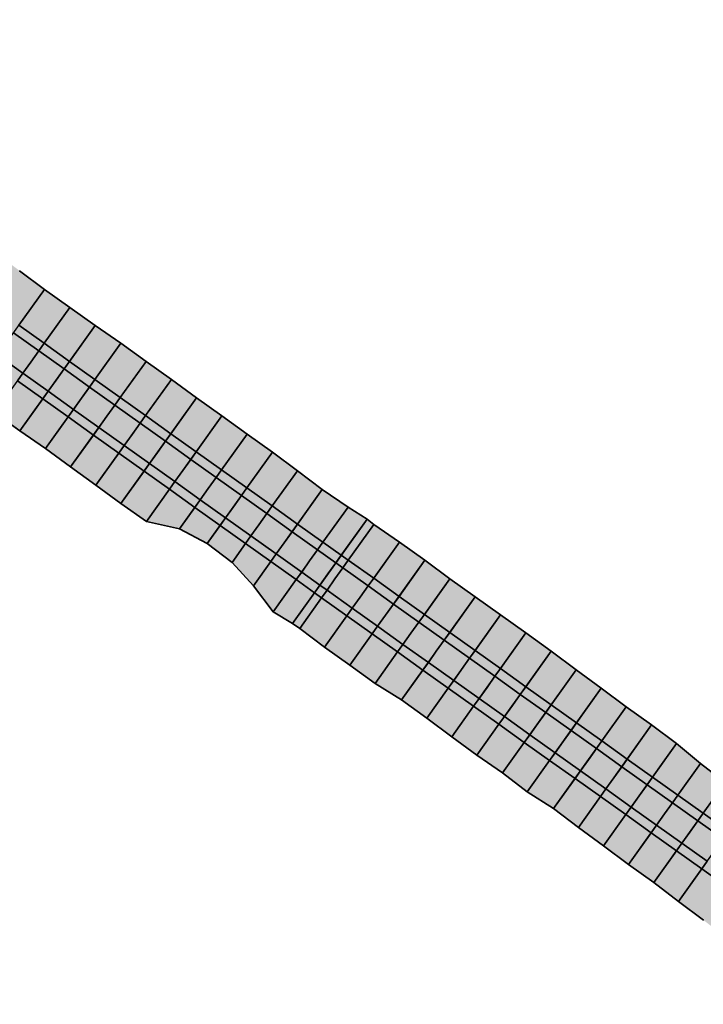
# Model space of a CAD drawing. Header units: metres. Extents: x 203098 to 221755, y 395694 to 403071.
# Tile 6 of 72: x 203224 to 203333, y 395935 to 396093. Entities that reach past the tile are written whole.
import ezdxf

# ---------------------------------------------------------------- set-up
doc = ezdxf.new("R2010")
doc.units = ezdxf.units.M
for name, color, linetype in [('C3D-CORRIDOR', 7, 'Continuous'), ('C3D-CORRIDOR_INSERTIONS', 253, 'Continuous'), ('C3D-CORRIDOR_REGIONS', 140, 'Continuous')]:
    doc.layers.add(name, color=color, linetype=linetype)
for name, color, linetype, lineweight in [('N-WA-GR-GRAS-V', 61, 'Continuous', 18), ('N-WA-GW-AFWERKEN_INZAAIEN-G', 60, 'Continuous', 35), ('N-WA-GW-DIJK_KRUIN_BINNEN-G', 90, 'Continuous', 35), ('N-WA-GW-DIJK_KRUIN_BUITEN-G', 90, 'Continuous', 35), ('N-WA-GW-DIJK_TEEN_BINNEN-G', 90, 'Continuous', 35), ('N-WA-GW-DIJK_TEEN_BUITEN-G', 90, 'Continuous', 35), ('N-WA-VH-VERHARDING_ASFALT-G', 252, 'Continuous', 35), ('N-WA-VH-VERHARDING_ASFALT-V', 252, 'Continuous', 18), ('N-WA-VH-VERHARDING_GRASBETONSTEEN-G', 102, 'Continuous', 35), ('N-WA-VH-VERHARDING_GRASBETONSTEEN-V', 75, 'Continuous', 18)]:
    doc.layers.add(name, color=color, linetype=linetype, lineweight=lineweight)

# ---------------------------------------------------------------- blocks, each defined once
blk = doc.blocks.new('*U380')
at = {"layer": 'N-WA-GR-GRAS-V'}
for points in [[(203275.22, 396007.21), (203272.28, 396009.31), (203268.21, 396012.21), (203264.14, 396015.12), (203260.07, 396018.02), (203256, 396020.93), (203251.93, 396023.83), (203247.86, 396026.74), (203243.8, 396029.64), (203239.73, 396032.55), (203235.66, 396035.45), (203231.59, 396038.36), (203227.52, 396041.26), (203223.45, 396044.17), (203219.38, 396047.07), (203215.31, 396049.98), (203211.24, 396052.88), (203207.17, 396055.78), (203203.09, 396058.69), (203199.02, 396061.59), (203194.95, 396064.49), (203190.88, 396067.39), (203186.8, 396070.29), (203182.73, 396073.19), (203178.65, 396076.09), (203174.58, 396078.99), (203170.5, 396081.88), (203166.42, 396084.78), (203162.35, 396087.68), (203161.76, 396088.09), (203165.43, 396093.27), (203166, 396092.82), (203169.89, 396089.66), (203174.56, 396087.59), (203178.01, 396083.81), (203181.9, 396080.66), (203186.29, 396078.2), (203190.61, 396075.65), (203194.78, 396072.87), (203198.9, 396070.03), (203203.15, 396067.39), (203207.31, 396064.6), (203211.46, 396061.81), (203215.51, 396058.87), (203219.55, 396055.92), (203223.56, 396052.93), (203227.56, 396049.92), (203231.63, 396047.03), (203235.69, 396044.11), (203239.81, 396041.27), (203243.87, 396038.35), (203247.96, 396035.47), (203251.98, 396032.5), (203256.05, 396029.59), (203260.11, 396026.68), (203264.17, 396023.76), (203268.19, 396020.79), (203272.17, 396017.76), (203276.3, 396014.93), (203279.35, 396012.99), (203275.22, 396007.21)], [(203267.4, 395996.25), (203264.28, 395998.1), (203261.11, 396002.27), (203257.68, 396006.06), (203253.69, 396009.08), (203249.23, 396011.43), (203243.92, 396012.61), (203239.84, 396015.5), (203235.8, 396018.45), (203231.76, 396021.39), (203227.74, 396024.36), (203223.61, 396027.18), (203219.54, 396030.08), (203215.49, 396033.02), (203211.37, 396035.85), (203207.21, 396038.63), (203203.25, 396041.69), (203199.07, 396044.43), (203194.97, 396047.28), (203191.04, 396050.38), (203187.03, 396053.37), (203183.32, 396056.78), (203179.39, 396059.88), (203175.44, 396062.95), (203171.46, 396065.98), (203167.21, 396068.62), (203163.12, 396071.5), (203158.79, 396074.04), (203154.41, 396076.49), (203153.7, 396076.74), (203157.47, 396082.06), (203158.06, 396081.64), (203162.14, 396078.75), (203166.21, 396075.85), (203170.29, 396072.96), (203174.36, 396070.06), (203178.44, 396067.16), (203182.51, 396064.26), (203186.58, 396061.36), (203190.66, 396058.46), (203194.73, 396055.56), (203198.8, 396052.66), (203202.87, 396049.76), (203206.94, 396046.86), (203211.01, 396043.95), (203215.08, 396041.05), (203219.15, 396038.14), (203223.22, 396035.24), (203227.29, 396032.33), (203231.36, 396029.43), (203235.43, 396026.52), (203239.5, 396023.62), (203243.57, 396020.71), (203247.64, 396017.81), (203251.71, 396014.9), (203255.77, 396012), (203259.84, 396009.1), (203263.91, 396006.19), (203267.98, 396003.29), (203270.92, 396001.19), (203267.4, 395996.25)], [(203360, 395946.7), (203357.75, 395948.31), (203353.68, 395951.21), (203349.61, 395954.12), (203345.54, 395957.02), (203341.47, 395959.93), (203337.4, 395962.83), (203333.33, 395965.74), (203329.26, 395968.64), (203325.19, 395971.55), (203321.12, 395974.45), (203317.05, 395977.36), (203312.98, 395980.26), (203308.91, 395983.17), (203304.84, 395986.07), (203300.77, 395988.98), (203296.7, 395991.88), (203292.63, 395994.79), (203288.56, 395997.69), (203284.49, 396000.59), (203280.42, 396003.5), (203276.35, 396006.4), (203275.22, 396007.21), (203279.35, 396012.99), (203280.47, 396012.17), (203284.57, 396009.31), (203288.65, 396006.42), (203292.63, 396003.39), (203296.72, 396000.51), (203300.79, 395997.61), (203304.87, 395994.72), (203308.93, 395991.8), (203312.94, 395988.81), (203316.97, 395985.86), (203320.97, 395982.85), (203325.03, 395979.93), (203329.07, 395976.98), (203332.9, 395973.75), (203336.85, 395970.67), (203340.94, 395967.8), (203345.03, 395964.92), (203349.09, 395962), (203353.16, 395959.1), (203357.26, 395956.23), (203361.31, 395953.29), (203363.63, 395951.79), (203360, 395946.7)], [(203351.68, 395935.04), (203349.58, 395936.87), (203345.43, 395939.66), (203341.45, 395942.69), (203337.32, 395945.51), (203333.37, 395948.58), (203329.37, 395951.58), (203325.41, 395954.64), (203321.32, 395957.52), (203317.31, 395960.51), (203313.29, 395963.48), (203309.29, 395966.49), (203305.07, 395969.17), (203301.09, 395972.22), (203296.98, 395975.06), (203292.97, 395978.05), (203288.97, 395981.05), (203284.9, 395983.96), (203280.66, 395986.62), (203276.6, 395989.54), (203272.52, 395992.42), (203268.54, 395995.45), (203267.4, 395996.25), (203270.92, 396001.19), (203272.05, 396000.38), (203276.12, 395997.48), (203280.19, 395994.57), (203284.26, 395991.67), (203288.33, 395988.76), (203292.4, 395985.86), (203296.47, 395982.95), (203300.54, 395980.05), (203304.61, 395977.14), (203308.68, 395974.24), (203312.75, 395971.33), (203316.82, 395968.43), (203320.89, 395965.52), (203324.96, 395962.62), (203329.03, 395959.71), (203333.1, 395956.81), (203337.17, 395953.9), (203341.24, 395951), (203345.31, 395948.1), (203349.38, 395945.19), (203353.45, 395942.29), (203355.7, 395940.68), (203351.68, 395935.04)]]:
    blk.add_hatch(color=256, dxfattribs=at).paths.add_polyline_path(points, flags=0)
at = {"layer": 'N-WA-VH-VERHARDING_ASFALT-V'}
for points in [[(203273.07, 396004.2), (203270.13, 396006.3), (203266.06, 396009.2), (203261.99, 396012.11), (203257.92, 396015.01), (203253.85, 396017.92), (203249.79, 396020.82), (203245.72, 396023.73), (203241.65, 396026.63), (203237.58, 396029.54), (203233.51, 396032.44), (203229.44, 396035.34), (203225.37, 396038.25), (203221.3, 396041.15), (203217.23, 396044.06), (203213.16, 396046.96), (203209.09, 396049.87), (203205.02, 396052.77), (203200.95, 396055.67), (203196.87, 396058.58), (203192.8, 396061.48), (203188.73, 396064.38), (203184.66, 396067.28), (203180.58, 396070.18), (203176.51, 396073.07), (203172.43, 396075.97), (203168.36, 396078.87), (203164.28, 396081.76), (203160.2, 396084.66), (203159.62, 396085.08), (203160.89, 396086.87), (203161.48, 396086.45), (203165.55, 396083.56), (203169.63, 396080.66), (203173.71, 396077.76), (203177.78, 396074.87), (203181.86, 396071.97), (203185.93, 396069.07), (203190.01, 396066.17), (203194.08, 396063.27), (203198.15, 396060.37), (203202.22, 396057.47), (203206.29, 396054.56), (203210.37, 396051.66), (203214.44, 396048.75), (203218.51, 396045.85), (203222.58, 396042.95), (203226.65, 396040.04), (203230.71, 396037.14), (203234.78, 396034.23), (203238.85, 396031.33), (203242.92, 396028.42), (203246.99, 396025.52), (203251.06, 396022.61), (203255.13, 396019.71), (203259.2, 396016.8), (203263.27, 396013.9), (203267.34, 396010.99), (203271.41, 396008.09), (203274.35, 396005.99), (203273.07, 396004.2)], [(203271.79, 396002.41), (203268.86, 396004.51), (203264.79, 396007.41), (203260.72, 396010.32), (203256.65, 396013.22), (203252.58, 396016.13), (203248.51, 396019.03), (203244.44, 396021.94), (203240.37, 396024.84), (203236.3, 396027.74), (203232.23, 396030.65), (203228.16, 396033.55), (203224.09, 396036.46), (203220.02, 396039.36), (203215.95, 396042.27), (203211.88, 396045.17), (203207.81, 396048.08), (203203.74, 396050.98), (203199.67, 396053.88), (203195.6, 396056.78), (203191.53, 396059.69), (203187.45, 396062.59), (203183.38, 396065.49), (203179.31, 396068.38), (203175.23, 396071.28), (203171.16, 396074.18), (203167.08, 396077.07), (203163.01, 396079.97), (203158.93, 396082.86), (203158.34, 396083.28), (203159.62, 396085.08), (203160.2, 396084.66), (203164.28, 396081.76), (203168.36, 396078.87), (203172.43, 396075.97), (203176.51, 396073.07), (203180.58, 396070.18), (203184.66, 396067.28), (203188.73, 396064.38), (203192.8, 396061.48), (203196.87, 396058.58), (203200.95, 396055.67), (203205.02, 396052.77), (203209.09, 396049.87), (203213.16, 396046.96), (203217.23, 396044.06), (203221.3, 396041.15), (203225.37, 396038.25), (203229.44, 396035.34), (203233.51, 396032.44), (203237.58, 396029.54), (203241.65, 396026.63), (203245.72, 396023.73), (203249.79, 396020.82), (203253.85, 396017.92), (203257.92, 396015.01), (203261.99, 396012.11), (203266.06, 396009.2), (203270.13, 396006.3), (203273.07, 396004.2), (203271.79, 396002.41)], [(203357.85, 395943.69), (203355.6, 395945.3), (203351.53, 395948.2), (203347.46, 395951.11), (203343.39, 395954.01), (203339.32, 395956.92), (203335.25, 395959.82), (203331.18, 395962.73), (203327.11, 395965.63), (203323.04, 395968.54), (203318.97, 395971.44), (203314.9, 395974.34), (203310.83, 395977.25), (203306.76, 395980.15), (203302.69, 395983.06), (203298.62, 395985.96), (203294.55, 395988.87), (203290.48, 395991.77), (203286.41, 395994.68), (203282.34, 395997.58), (203278.27, 396000.49), (203274.2, 396003.39), (203273.07, 396004.2), (203274.35, 396005.99), (203275.48, 396005.18), (203279.55, 396002.28), (203283.62, 395999.37), (203287.69, 395996.47), (203291.76, 395993.56), (203295.83, 395990.66), (203299.9, 395987.75), (203303.97, 395984.85), (203308.04, 395981.95), (203312.11, 395979.04), (203316.18, 395976.14), (203320.25, 395973.23), (203324.32, 395970.33), (203328.39, 395967.42), (203332.46, 395964.52), (203336.53, 395961.61), (203340.6, 395958.71), (203344.67, 395955.8), (203348.74, 395952.9), (203352.81, 395949.99), (203356.88, 395947.09), (203359.13, 395945.48), (203357.85, 395943.69)], [(203356.57, 395941.9), (203354.32, 395943.51), (203350.25, 395946.41), (203346.18, 395949.32), (203342.11, 395952.22), (203338.04, 395955.13), (203333.97, 395958.03), (203329.9, 395960.94), (203325.83, 395963.84), (203321.76, 395966.74), (203317.69, 395969.65), (203313.62, 395972.55), (203309.55, 395975.46), (203305.48, 395978.36), (203301.41, 395981.27), (203297.34, 395984.17), (203293.27, 395987.08), (203289.2, 395989.98), (203285.13, 395992.89), (203281.06, 395995.79), (203276.99, 395998.7), (203272.93, 396001.6), (203271.79, 396002.41), (203273.07, 396004.2), (203274.2, 396003.39), (203278.27, 396000.49), (203282.34, 395997.58), (203286.41, 395994.68), (203290.48, 395991.77), (203294.55, 395988.87), (203298.62, 395985.96), (203302.69, 395983.06), (203306.76, 395980.15), (203310.83, 395977.25), (203314.9, 395974.34), (203318.97, 395971.44), (203323.04, 395968.54), (203327.11, 395965.63), (203331.18, 395962.73), (203335.25, 395959.82), (203339.32, 395956.92), (203343.39, 395954.01), (203347.46, 395951.11), (203351.53, 395948.2), (203355.6, 395945.3), (203357.85, 395943.69), (203356.57, 395941.9)]]:
    blk.add_hatch(color=256, dxfattribs=at).paths.add_polyline_path(points, flags=0)
at = {"layer": 'N-WA-VH-VERHARDING_GRASBETONSTEEN-V'}
for points in [[(203274.35, 396005.99), (203271.41, 396008.09), (203267.34, 396010.99), (203263.27, 396013.9), (203259.2, 396016.8), (203255.13, 396019.71), (203251.06, 396022.61), (203246.99, 396025.52), (203242.92, 396028.42), (203238.85, 396031.33), (203234.78, 396034.23), (203230.71, 396037.14), (203226.65, 396040.04), (203222.58, 396042.95), (203218.51, 396045.85), (203214.44, 396048.75), (203210.37, 396051.66), (203206.29, 396054.56), (203202.22, 396057.47), (203198.15, 396060.37), (203194.08, 396063.27), (203190.01, 396066.17), (203185.93, 396069.07), (203181.86, 396071.97), (203177.78, 396074.87), (203173.71, 396077.76), (203169.63, 396080.66), (203165.55, 396083.56), (203161.48, 396086.45), (203160.89, 396086.87), (203161.76, 396088.09), (203162.35, 396087.68), (203166.42, 396084.78), (203170.5, 396081.88), (203174.58, 396078.99), (203178.65, 396076.09), (203182.73, 396073.19), (203186.8, 396070.29), (203190.88, 396067.39), (203194.95, 396064.49), (203199.02, 396061.59), (203203.09, 396058.69), (203207.17, 396055.78), (203211.24, 396052.88), (203215.31, 396049.98), (203219.38, 396047.07), (203223.45, 396044.17), (203227.52, 396041.26), (203231.59, 396038.36), (203235.66, 396035.45), (203239.73, 396032.55), (203243.8, 396029.64), (203247.86, 396026.74), (203251.93, 396023.83), (203256, 396020.93), (203260.07, 396018.02), (203264.14, 396015.12), (203268.21, 396012.21), (203272.28, 396009.31), (203275.22, 396007.21), (203274.35, 396005.99)], [(203270.92, 396001.19), (203267.98, 396003.29), (203263.91, 396006.19), (203259.84, 396009.1), (203255.77, 396012), (203251.71, 396014.9), (203247.64, 396017.81), (203243.57, 396020.71), (203239.5, 396023.62), (203235.43, 396026.52), (203231.36, 396029.43), (203227.29, 396032.33), (203223.22, 396035.24), (203219.15, 396038.14), (203215.08, 396041.05), (203211.01, 396043.95), (203206.94, 396046.86), (203202.87, 396049.76), (203198.8, 396052.66), (203194.73, 396055.56), (203190.66, 396058.46), (203186.58, 396061.36), (203182.51, 396064.26), (203178.44, 396067.16), (203174.36, 396070.06), (203170.29, 396072.96), (203166.21, 396075.85), (203162.14, 396078.75), (203158.06, 396081.64), (203157.47, 396082.06), (203158.34, 396083.28), (203158.93, 396082.86), (203163.01, 396079.97), (203167.08, 396077.07), (203171.16, 396074.18), (203175.23, 396071.28), (203179.31, 396068.38), (203183.38, 396065.49), (203187.45, 396062.59), (203191.53, 396059.69), (203195.6, 396056.78), (203199.67, 396053.88), (203203.74, 396050.98), (203207.81, 396048.08), (203211.88, 396045.17), (203215.95, 396042.27), (203220.02, 396039.36), (203224.09, 396036.46), (203228.16, 396033.55), (203232.23, 396030.65), (203236.3, 396027.74), (203240.37, 396024.84), (203244.44, 396021.94), (203248.51, 396019.03), (203252.58, 396016.13), (203256.65, 396013.22), (203260.72, 396010.32), (203264.79, 396007.41), (203268.86, 396004.51), (203271.79, 396002.41), (203270.92, 396001.19)], [(203359.13, 395945.48), (203356.88, 395947.09), (203352.81, 395949.99), (203348.74, 395952.9), (203344.67, 395955.8), (203340.6, 395958.71), (203336.53, 395961.61), (203332.46, 395964.52), (203328.39, 395967.42), (203324.32, 395970.33), (203320.25, 395973.23), (203316.18, 395976.14), (203312.11, 395979.04), (203308.04, 395981.95), (203303.97, 395984.85), (203299.9, 395987.75), (203295.83, 395990.66), (203291.76, 395993.56), (203287.69, 395996.47), (203283.62, 395999.37), (203279.55, 396002.28), (203275.48, 396005.18), (203274.35, 396005.99), (203275.22, 396007.21), (203276.35, 396006.4), (203280.42, 396003.5), (203284.49, 396000.59), (203288.56, 395997.69), (203292.63, 395994.79), (203296.7, 395991.88), (203300.77, 395988.98), (203304.84, 395986.07), (203308.91, 395983.17), (203312.98, 395980.26), (203317.05, 395977.36), (203321.12, 395974.45), (203325.19, 395971.55), (203329.26, 395968.64), (203333.33, 395965.74), (203337.4, 395962.83), (203341.47, 395959.93), (203345.54, 395957.02), (203349.61, 395954.12), (203353.68, 395951.21), (203357.75, 395948.31), (203360, 395946.7), (203359.13, 395945.48)], [(203355.7, 395940.68), (203353.45, 395942.29), (203349.38, 395945.19), (203345.31, 395948.1), (203341.24, 395951), (203337.17, 395953.9), (203333.1, 395956.81), (203329.03, 395959.71), (203324.96, 395962.62), (203320.89, 395965.52), (203316.82, 395968.43), (203312.75, 395971.33), (203308.68, 395974.24), (203304.61, 395977.14), (203300.54, 395980.05), (203296.47, 395982.95), (203292.4, 395985.86), (203288.33, 395988.76), (203284.26, 395991.67), (203280.19, 395994.57), (203276.12, 395997.48), (203272.05, 396000.38), (203270.92, 396001.19), (203271.79, 396002.41), (203272.93, 396001.6), (203276.99, 395998.7), (203281.06, 395995.79), (203285.13, 395992.89), (203289.2, 395989.98), (203293.27, 395987.08), (203297.34, 395984.17), (203301.41, 395981.27), (203305.48, 395978.36), (203309.55, 395975.46), (203313.62, 395972.55), (203317.69, 395969.65), (203321.76, 395966.74), (203325.83, 395963.84), (203329.9, 395960.94), (203333.97, 395958.03), (203338.04, 395955.13), (203342.11, 395952.22), (203346.18, 395949.32), (203350.25, 395946.41), (203354.32, 395943.51), (203356.57, 395941.9), (203355.7, 395940.68)]]:
    blk.add_hatch(color=256, dxfattribs=at).paths.add_polyline_path(points, flags=0)
at = {"layer": 'C3D-CORRIDOR_INSERTIONS'}
for points in [[(203215.49, 396033.02), (203227.56, 396049.92)], [(203219.54, 396030.08), (203231.63, 396047.03)], [(203223.61, 396027.18), (203235.69, 396044.11)], [(203227.74, 396024.36), (203239.81, 396041.27)], [(203231.76, 396021.39), (203243.87, 396038.35)], [(203235.8, 396018.45), (203247.96, 396035.47)], [(203239.84, 396015.5), (203251.98, 396032.5)], [(203243.92, 396012.61), (203256.05, 396029.59)], [(203249.23, 396011.43), (203260.11, 396026.68)], [(203253.69, 396009.08), (203264.17, 396023.76)], [(203257.68, 396006.06), (203268.19, 396020.79)], [(203261.11, 396002.27), (203272.17, 396017.76)], [(203264.28, 395998.1), (203276.3, 396014.93)], [(203267.4, 395996.25), (203279.35, 396012.99)], [(203267.4, 395996.25), (203279.35, 396012.99)], [(203268.54, 395995.45), (203280.47, 396012.17)], [(203272.52, 395992.42), (203284.57, 396009.31)], [(203276.6, 395989.54), (203288.65, 396006.42)], [(203280.66, 395986.62), (203292.63, 396003.39)], [(203284.9, 395983.96), (203296.72, 396000.51)], [(203288.97, 395981.05), (203300.79, 395997.61)], [(203292.97, 395978.05), (203304.87, 395994.72)], [(203296.98, 395975.06), (203308.93, 395991.8)], [(203301.09, 395972.22), (203312.94, 395988.81)], [(203305.07, 395969.17), (203316.97, 395985.86)], [(203309.29, 395966.49), (203320.97, 395982.85)], [(203313.29, 395963.48), (203325.03, 395979.93)], [(203317.31, 395960.51), (203329.07, 395976.98)], [(203321.32, 395957.52), (203332.9, 395973.75)], [(203325.41, 395954.64), (203336.85, 395970.67)], [(203329.37, 395951.58), (203340.94, 395967.8)]]:
    blk.add_lwpolyline(points, dxfattribs=at)
at = {"layer": 'C3D-CORRIDOR_REGIONS'}
for points in [[(203219.54, 396030.08), (203223.61, 396027.18), (203227.74, 396024.36), (203231.76, 396021.39), (203235.8, 396018.45), (203239.84, 396015.5), (203243.92, 396012.61), (203249.23, 396011.43), (203253.69, 396009.08), (203257.68, 396006.06), (203261.11, 396002.27), (203264.28, 395998.1), (203267.4, 395996.25), (203279.35, 396012.99), (203276.3, 396014.93), (203272.17, 396017.76), (203268.19, 396020.79), (203264.17, 396023.76), (203260.11, 396026.68), (203256.05, 396029.59), (203251.98, 396032.5), (203247.96, 396035.47), (203243.87, 396038.35), (203239.81, 396041.27), (203235.69, 396044.11), (203231.63, 396047.03), (203227.56, 396049.92), (203223.56, 396052.93)], [(203336.85, 395970.67), (203332.9, 395973.75), (203329.07, 395976.98), (203325.03, 395979.93), (203320.97, 395982.85), (203316.97, 395985.86), (203312.94, 395988.81), (203308.93, 395991.8), (203304.87, 395994.72), (203300.79, 395997.61), (203296.72, 396000.51), (203292.63, 396003.39), (203288.65, 396006.42), (203284.57, 396009.31), (203280.47, 396012.17), (203279.35, 396012.99), (203267.4, 395996.25), (203268.54, 395995.45), (203272.52, 395992.42), (203276.6, 395989.54), (203280.66, 395986.62), (203284.9, 395983.96), (203288.97, 395981.05), (203292.97, 395978.05), (203296.98, 395975.06), (203301.09, 395972.22), (203305.07, 395969.17), (203309.29, 395966.49), (203313.29, 395963.48), (203317.31, 395960.51), (203321.32, 395957.52), (203325.41, 395954.64), (203329.37, 395951.58), (203333.37, 395948.58)]]:
    blk.add_lwpolyline(points, dxfattribs=at)
at = {"layer": 'N-WA-GW-AFWERKEN_INZAAIEN-G'}
for p, q in [((203223.45, 396044.17, 15.7), (203227.56, 396049.92, 13.34)), ((203227.52, 396041.26, 15.7), (203231.63, 396047.03, 13.34)), ((203231.59, 396038.36, 15.7), (203235.69, 396044.11, 13.35)), ((203235.66, 396035.45, 15.7), (203239.81, 396041.27, 13.32)), ((203239.73, 396032.55, 15.7), (203243.87, 396038.35, 13.32)), ((203243.8, 396029.64, 15.7), (203247.96, 396035.47, 13.31)), ((203227.29, 396032.33, 15.7), (203223.61, 396027.18, 13.59)), ((203247.86, 396026.74, 15.7), (203251.98, 396032.5, 13.34)), ((203231.36, 396029.43, 15.7), (203227.74, 396024.36, 13.63)), ((203251.93, 396023.83, 15.7), (203256.05, 396029.59, 13.34)), ((203235.43, 396026.52, 15.7), (203231.76, 396021.39, 13.6)), ((203256, 396020.93, 15.7), (203260.11, 396026.68, 13.34)), ((203239.5, 396023.62, 15.7), (203235.8, 396018.45, 13.58)), ((203260.07, 396018.02, 15.7), (203264.17, 396023.76, 13.35)), ((203243.57, 396020.71, 15.7), (203239.84, 396015.5, 13.56)), ((203264.14, 396015.12, 15.7), (203268.19, 396020.79, 13.38)), ((203247.64, 396017.81, 15.7), (203243.92, 396012.61, 13.57)), ((203268.21, 396012.21, 15.7), (203272.17, 396017.76, 13.43)), ((203251.71, 396014.9, 15.7), (203249.23, 396011.43, 14.28)), ((203272.28, 396009.31, 15.7), (203276.3, 396014.93, 13.4)), ((203275.22, 396007.21, 15.7), (203279.35, 396012.99, 13.33)), ((203275.22, 396007.21, 15.7), (203279.35, 396012.99, 13.33)), ((203255.77, 396012, 15.7), (203253.69, 396009.08, 14.5)), ((203276.35, 396006.4, 15.7), (203280.47, 396012.17, 13.34)), ((203259.84, 396009.1, 15.7), (203257.68, 396006.06, 14.46)), ((203280.42, 396003.5, 15.7), (203284.57, 396009.31, 13.32)), ((203263.91, 396006.19, 15.7), (203261.11, 396002.27, 14.09)), ((203284.49, 396000.59, 15.7), (203288.65, 396006.42, 13.31)), ((203267.98, 396003.29, 15.7), (203264.28, 395998.1, 13.58)), ((203288.56, 395997.69, 15.7), (203292.63, 396003.39, 13.37)), ((203270.92, 396001.19, 15.7), (203267.4, 395996.25, 13.68)), ((203270.92, 396001.19, 15.7), (203267.4, 395996.25, 13.68)), ((203272.05, 396000.38, 15.7), (203268.54, 395995.45, 13.68)), ((203292.63, 395994.79, 15.7), (203296.72, 396000.51, 13.36)), ((203276.12, 395997.48, 15.7), (203272.52, 395992.42, 13.63)), ((203296.7, 395991.88, 15.7), (203300.79, 395997.61, 13.35)), ((203280.19, 395994.57, 15.7), (203276.6, 395989.54, 13.64)), ((203300.77, 395988.98, 15.7), (203304.87, 395994.72, 13.35)), ((203284.26, 395991.67, 15.7), (203280.66, 395986.62, 13.64)), ((203304.84, 395986.07, 15.7), (203308.93, 395991.8, 13.35)), ((203288.33, 395988.76, 15.7), (203284.9, 395983.96, 13.73)), ((203308.91, 395983.17, 15.7), (203312.94, 395988.81, 13.39)), ((203292.4, 395985.86, 15.7), (203288.97, 395981.05, 13.73)), ((203312.98, 395980.26, 15.7), (203316.97, 395985.86, 13.41)), ((203296.47, 395982.95, 15.7), (203292.97, 395978.05, 13.69)), ((203317.05, 395977.36, 15.7), (203320.97, 395982.85, 13.45)), ((203300.54, 395980.05, 15.7), (203296.98, 395975.06, 13.66)), ((203321.12, 395974.45, 15.7), (203325.03, 395979.93, 13.46)), ((203304.61, 395977.14, 15.7), (203301.09, 395972.22, 13.68)), ((203325.19, 395971.55, 15.7), (203329.07, 395976.98, 13.47)), ((203308.68, 395974.24, 15.7), (203305.07, 395969.17, 13.63)), ((203329.26, 395968.64, 15.7), (203332.9, 395973.75, 13.61)), ((203312.75, 395971.33, 15.7), (203309.29, 395966.49, 13.72)), ((203333.33, 395965.74, 15.7), (203336.85, 395970.67, 13.68)), ((203316.82, 395968.43, 15.7), (203313.29, 395963.48, 13.67)), ((203320.89, 395965.52, 15.7), (203317.31, 395960.51, 13.65)), ((203324.96, 395962.62, 15.7), (203321.32, 395957.52, 13.61)), ((203329.03, 395959.71, 15.7), (203325.41, 395954.64, 13.62)), ((203333.1, 395956.81, 15.7), (203329.37, 395951.58, 13.56))]:
    blk.add_line(p, q, dxfattribs=at)
at = {"layer": 'N-WA-GW-DIJK_KRUIN_BINNEN-G'}
for p, q in [((203227.52, 396041.26, 15.7), (203223.45, 396044.17, 15.7)), ((203226.65, 396040.04, 15.7), (203222.58, 396042.95, 15.7)), ((203230.71, 396037.14, 15.7), (203226.65, 396040.04, 15.7)), ((203231.59, 396038.36, 15.7), (203227.52, 396041.26, 15.7)), ((203235.66, 396035.45, 15.7), (203231.59, 396038.36, 15.7)), ((203234.78, 396034.23, 15.7), (203230.71, 396037.14, 15.7)), ((203239.73, 396032.55, 15.7), (203235.66, 396035.45, 15.7)), ((203238.85, 396031.33, 15.7), (203234.78, 396034.23, 15.7)), ((203243.8, 396029.64, 15.7), (203239.73, 396032.55, 15.7)), ((203242.92, 396028.42, 15.7), (203238.85, 396031.33, 15.7)), ((203247.86, 396026.74, 15.7), (203243.8, 396029.64, 15.7)), ((203246.99, 396025.52, 15.7), (203242.92, 396028.42, 15.7)), ((203251.93, 396023.83, 15.7), (203247.86, 396026.74, 15.7)), ((203251.06, 396022.61, 15.7), (203246.99, 396025.52, 15.7)), ((203255.13, 396019.71, 15.7), (203251.06, 396022.61, 15.7)), ((203256, 396020.93, 15.7), (203251.93, 396023.83, 15.7)), ((203260.07, 396018.02, 15.7), (203256, 396020.93, 15.7)), ((203259.2, 396016.8, 15.7), (203255.13, 396019.71, 15.7)), ((203264.14, 396015.12, 15.7), (203260.07, 396018.02, 15.7)), ((203263.27, 396013.9, 15.7), (203259.2, 396016.8, 15.7)), ((203268.21, 396012.21, 15.7), (203264.14, 396015.12, 15.7)), ((203267.34, 396010.99, 15.7), (203263.27, 396013.9, 15.7)), ((203272.28, 396009.31, 15.7), (203268.21, 396012.21, 15.7)), ((203271.41, 396008.09, 15.7), (203267.34, 396010.99, 15.7)), ((203275.22, 396007.21, 15.7), (203272.28, 396009.31, 15.7)), ((203274.35, 396005.99, 15.7), (203271.41, 396008.09, 15.7)), ((203276.35, 396006.4, 15.7), (203275.22, 396007.21, 15.7)), ((203275.48, 396005.18, 15.7), (203274.35, 396005.99, 15.7)), ((203279.55, 396002.28, 15.7), (203275.48, 396005.18, 15.7)), ((203280.42, 396003.5, 15.7), (203276.35, 396006.4, 15.7)), ((203284.49, 396000.59, 15.7), (203280.42, 396003.5, 15.7)), ((203283.62, 395999.37, 15.7), (203279.55, 396002.28, 15.7)), ((203288.56, 395997.69, 15.7), (203284.49, 396000.59, 15.7)), ((203287.69, 395996.47, 15.7), (203283.62, 395999.37, 15.7)), ((203292.63, 395994.79, 15.7), (203288.56, 395997.69, 15.7)), ((203291.76, 395993.56, 15.7), (203287.69, 395996.47, 15.7)), ((203296.7, 395991.88, 15.7), (203292.63, 395994.79, 15.7)), ((203295.83, 395990.66, 15.7), (203291.76, 395993.56, 15.7)), ((203300.77, 395988.98, 15.7), (203296.7, 395991.88, 15.7)), ((203299.9, 395987.75, 15.7), (203295.83, 395990.66, 15.7)), ((203303.97, 395984.85, 15.7), (203299.9, 395987.75, 15.7)), ((203304.84, 395986.07, 15.7), (203300.77, 395988.98, 15.7)), ((203308.91, 395983.17, 15.7), (203304.84, 395986.07, 15.7)), ((203308.04, 395981.95, 15.7), (203303.97, 395984.85, 15.7)), ((203312.98, 395980.26, 15.7), (203308.91, 395983.17, 15.7)), ((203312.11, 395979.04, 15.7), (203308.04, 395981.95, 15.7)), ((203317.05, 395977.36, 15.7), (203312.98, 395980.26, 15.7)), ((203316.18, 395976.14, 15.7), (203312.11, 395979.04, 15.7)), ((203321.12, 395974.45, 15.7), (203317.05, 395977.36, 15.7)), ((203320.25, 395973.23, 15.7), (203316.18, 395976.14, 15.7)), ((203325.19, 395971.55, 15.7), (203321.12, 395974.45, 15.7)), ((203324.32, 395970.33, 15.7), (203320.25, 395973.23, 15.7)), ((203328.39, 395967.42, 15.7), (203324.32, 395970.33, 15.7)), ((203329.26, 395968.64, 15.7), (203325.19, 395971.55, 15.7)), ((203333.33, 395965.74, 15.7), (203329.26, 395968.64, 15.7)), ((203332.46, 395964.52, 15.7), (203328.39, 395967.42, 15.7)), ((203337.4, 395962.83, 15.7), (203333.33, 395965.74, 15.7)), ((203336.53, 395961.61, 15.7), (203332.46, 395964.52, 15.7))]:
    blk.add_line(p, q, dxfattribs=at)
at = {"layer": 'N-WA-GW-DIJK_KRUIN_BUITEN-G'}
for p, q in [((203224.09, 396036.46, 15.7), (203220.02, 396039.36, 15.7)), ((203227.29, 396032.33, 15.7), (203223.22, 396035.24, 15.7)), ((203228.16, 396033.55, 15.7), (203224.09, 396036.46, 15.7)), ((203232.23, 396030.65, 15.7), (203228.16, 396033.55, 15.7)), ((203231.36, 396029.43, 15.7), (203227.29, 396032.33, 15.7)), ((203236.3, 396027.74, 15.7), (203232.23, 396030.65, 15.7)), ((203235.43, 396026.52, 15.7), (203231.36, 396029.43, 15.7)), ((203240.37, 396024.84, 15.7), (203236.3, 396027.74, 15.7)), ((203239.5, 396023.62, 15.7), (203235.43, 396026.52, 15.7)), ((203244.44, 396021.94, 15.7), (203240.37, 396024.84, 15.7)), ((203243.57, 396020.71, 15.7), (203239.5, 396023.62, 15.7)), ((203248.51, 396019.03, 15.7), (203244.44, 396021.94, 15.7)), ((203247.64, 396017.81, 15.7), (203243.57, 396020.71, 15.7)), ((203251.71, 396014.9, 15.7), (203247.64, 396017.81, 15.7)), ((203252.58, 396016.13, 15.7), (203248.51, 396019.03, 15.7)), ((203256.65, 396013.22, 15.7), (203252.58, 396016.13, 15.7)), ((203255.77, 396012, 15.7), (203251.71, 396014.9, 15.7)), ((203260.72, 396010.32, 15.7), (203256.65, 396013.22, 15.7)), ((203259.84, 396009.1, 15.7), (203255.77, 396012, 15.7)), ((203264.79, 396007.41, 15.7), (203260.72, 396010.32, 15.7)), ((203263.91, 396006.19, 15.7), (203259.84, 396009.1, 15.7)), ((203268.86, 396004.51, 15.7), (203264.79, 396007.41, 15.7)), ((203267.98, 396003.29, 15.7), (203263.91, 396006.19, 15.7)), ((203271.79, 396002.41, 15.7), (203268.86, 396004.51, 15.7)), ((203270.92, 396001.19, 15.7), (203267.98, 396003.29, 15.7)), ((203272.93, 396001.6, 15.7), (203271.79, 396002.41, 15.7)), ((203272.05, 396000.38, 15.7), (203270.92, 396001.19, 15.7)), ((203276.12, 395997.48, 15.7), (203272.05, 396000.38, 15.7)), ((203276.99, 395998.7, 15.7), (203272.93, 396001.6, 15.7)), ((203281.06, 395995.79, 15.7), (203276.99, 395998.7, 15.7)), ((203280.19, 395994.57, 15.7), (203276.12, 395997.48, 15.7)), ((203285.13, 395992.89, 15.7), (203281.06, 395995.79, 15.7)), ((203284.26, 395991.67, 15.7), (203280.19, 395994.57, 15.7)), ((203289.2, 395989.98, 15.7), (203285.13, 395992.89, 15.7)), ((203288.33, 395988.76, 15.7), (203284.26, 395991.67, 15.7)), ((203293.27, 395987.08, 15.7), (203289.2, 395989.98, 15.7)), ((203292.4, 395985.86, 15.7), (203288.33, 395988.76, 15.7)), ((203297.34, 395984.17, 15.7), (203293.27, 395987.08, 15.7)), ((203296.47, 395982.95, 15.7), (203292.4, 395985.86, 15.7)), ((203300.54, 395980.05, 15.7), (203296.47, 395982.95, 15.7)), ((203301.41, 395981.27, 15.7), (203297.34, 395984.17, 15.7)), ((203304.61, 395977.14, 15.7), (203300.54, 395980.05, 15.7)), ((203305.48, 395978.36, 15.7), (203301.41, 395981.27, 15.7)), ((203309.55, 395975.46, 15.7), (203305.48, 395978.36, 15.7)), ((203308.68, 395974.24, 15.7), (203304.61, 395977.14, 15.7)), ((203313.62, 395972.55, 15.7), (203309.55, 395975.46, 15.7)), ((203312.75, 395971.33, 15.7), (203308.68, 395974.24, 15.7)), ((203317.69, 395969.65, 15.7), (203313.62, 395972.55, 15.7)), ((203316.82, 395968.43, 15.7), (203312.75, 395971.33, 15.7)), ((203321.76, 395966.74, 15.7), (203317.69, 395969.65, 15.7)), ((203320.89, 395965.52, 15.7), (203316.82, 395968.43, 15.7)), ((203324.96, 395962.62, 15.7), (203320.89, 395965.52, 15.7)), ((203325.83, 395963.84, 15.7), (203321.76, 395966.74, 15.7)), ((203329.03, 395959.71, 15.7), (203324.96, 395962.62, 15.7)), ((203329.9, 395960.94, 15.7), (203325.83, 395963.84, 15.7)), ((203333.97, 395958.03, 15.7), (203329.9, 395960.94, 15.7)), ((203333.1, 395956.81, 15.7), (203329.03, 395959.71, 15.7)), ((203337.17, 395953.9, 15.7), (203333.1, 395956.81, 15.7))]:
    blk.add_line(p, q, dxfattribs=at)
at = {"layer": 'N-WA-GW-DIJK_TEEN_BINNEN-G'}
for p, q in [((203227.56, 396049.92, 13.34), (203223.56, 396052.93, 13.3)), ((203231.63, 396047.03, 13.34), (203227.56, 396049.92, 13.34)), ((203235.69, 396044.11, 13.35), (203231.63, 396047.03, 13.34)), ((203239.81, 396041.27, 13.32), (203235.69, 396044.11, 13.35)), ((203243.87, 396038.35, 13.32), (203239.81, 396041.27, 13.32)), ((203247.96, 396035.47, 13.31), (203243.87, 396038.35, 13.32)), ((203251.98, 396032.5, 13.34), (203247.96, 396035.47, 13.31)), ((203256.05, 396029.59, 13.34), (203251.98, 396032.5, 13.34)), ((203260.11, 396026.68, 13.34), (203256.05, 396029.59, 13.34)), ((203264.17, 396023.76, 13.35), (203260.11, 396026.68, 13.34)), ((203268.19, 396020.79, 13.38), (203264.17, 396023.76, 13.35)), ((203272.17, 396017.76, 13.43), (203268.19, 396020.79, 13.38)), ((203276.3, 396014.93, 13.4), (203272.17, 396017.76, 13.43)), ((203279.35, 396012.99, 13.33), (203276.3, 396014.93, 13.4)), ((203280.47, 396012.17, 13.34), (203279.35, 396012.99, 13.33)), ((203284.57, 396009.31, 13.32), (203280.47, 396012.17, 13.34)), ((203288.65, 396006.42, 13.31), (203284.57, 396009.31, 13.32)), ((203292.63, 396003.39, 13.37), (203288.65, 396006.42, 13.31)), ((203296.72, 396000.51, 13.36), (203292.63, 396003.39, 13.37)), ((203300.79, 395997.61, 13.35), (203296.72, 396000.51, 13.36)), ((203304.87, 395994.72, 13.35), (203300.79, 395997.61, 13.35)), ((203308.93, 395991.8, 13.35), (203304.87, 395994.72, 13.35)), ((203312.94, 395988.81, 13.39), (203308.93, 395991.8, 13.35)), ((203316.97, 395985.86, 13.41), (203312.94, 395988.81, 13.39)), ((203320.97, 395982.85, 13.45), (203316.97, 395985.86, 13.41)), ((203325.03, 395979.93, 13.46), (203320.97, 395982.85, 13.45)), ((203329.07, 395976.98, 13.47), (203325.03, 395979.93, 13.46)), ((203332.9, 395973.75, 13.61), (203329.07, 395976.98, 13.47)), ((203336.85, 395970.67, 13.68), (203332.9, 395973.75, 13.61))]:
    blk.add_line(p, q, dxfattribs=at)
at = {"layer": 'N-WA-GW-DIJK_TEEN_BUITEN-G'}
for p, q in [((203223.61, 396027.18, 13.59), (203219.54, 396030.08, 13.59)), ((203227.74, 396024.36, 13.63), (203223.61, 396027.18, 13.59)), ((203231.76, 396021.39, 13.6), (203227.74, 396024.36, 13.63)), ((203235.8, 396018.45, 13.58), (203231.76, 396021.39, 13.6)), ((203239.84, 396015.5, 13.56), (203235.8, 396018.45, 13.58)), ((203243.92, 396012.61, 13.57), (203239.84, 396015.5, 13.56)), ((203249.23, 396011.43, 14.28), (203243.92, 396012.61, 13.57)), ((203253.69, 396009.08, 14.5), (203249.23, 396011.43, 14.28)), ((203257.68, 396006.06, 14.46), (203253.69, 396009.08, 14.5)), ((203261.11, 396002.27, 14.09), (203257.68, 396006.06, 14.46)), ((203264.28, 395998.1, 13.58), (203261.11, 396002.27, 14.09)), ((203267.4, 395996.25, 13.68), (203264.28, 395998.1, 13.58)), ((203268.54, 395995.45, 13.68), (203267.4, 395996.25, 13.68)), ((203272.52, 395992.42, 13.63), (203268.54, 395995.45, 13.68)), ((203276.6, 395989.54, 13.64), (203272.52, 395992.42, 13.63)), ((203280.66, 395986.62, 13.64), (203276.6, 395989.54, 13.64)), ((203284.9, 395983.96, 13.73), (203280.66, 395986.62, 13.64)), ((203288.97, 395981.05, 13.73), (203284.9, 395983.96, 13.73)), ((203292.97, 395978.05, 13.69), (203288.97, 395981.05, 13.73)), ((203296.98, 395975.06, 13.66), (203292.97, 395978.05, 13.69)), ((203301.09, 395972.22, 13.68), (203296.98, 395975.06, 13.66)), ((203305.07, 395969.17, 13.63), (203301.09, 395972.22, 13.68)), ((203309.29, 395966.49, 13.72), (203305.07, 395969.17, 13.63)), ((203313.29, 395963.48, 13.67), (203309.29, 395966.49, 13.72)), ((203317.31, 395960.51, 13.65), (203313.29, 395963.48, 13.67)), ((203321.32, 395957.52, 13.61), (203317.31, 395960.51, 13.65)), ((203325.41, 395954.64, 13.62), (203321.32, 395957.52, 13.61)), ((203329.37, 395951.58, 13.56), (203325.41, 395954.64, 13.62)), ((203333.37, 395948.58, 13.52), (203329.37, 395951.58, 13.56))]:
    blk.add_line(p, q, dxfattribs=at)
at = {"layer": 'N-WA-VH-VERHARDING_ASFALT-G'}
for p, q in [((203225.37, 396038.25, 15.7), (203226.65, 396040.04, 15.7)), ((203225.37, 396038.25, 15.7), (203224.09, 396036.46, 15.7)), ((203229.44, 396035.34, 15.7), (203230.71, 396037.14, 15.7)), ((203229.44, 396035.34, 15.7), (203228.16, 396033.55, 15.7)), ((203233.51, 396032.44, 15.7), (203234.78, 396034.23, 15.7)), ((203233.51, 396032.44, 15.7), (203232.23, 396030.65, 15.7)), ((203237.58, 396029.54, 15.7), (203238.85, 396031.33, 15.7)), ((203237.58, 396029.54, 15.7), (203236.3, 396027.74, 15.7)), ((203241.65, 396026.63, 15.7), (203242.92, 396028.42, 15.7)), ((203241.65, 396026.63, 15.7), (203240.37, 396024.84, 15.7)), ((203245.72, 396023.73, 15.7), (203246.99, 396025.52, 15.7)), ((203245.72, 396023.73, 15.7), (203244.44, 396021.94, 15.7)), ((203249.79, 396020.82, 15.7), (203251.06, 396022.61, 15.7)), ((203249.79, 396020.82, 15.7), (203248.51, 396019.03, 15.7)), ((203253.85, 396017.92, 15.7), (203255.13, 396019.71, 15.7)), ((203253.85, 396017.92, 15.7), (203252.58, 396016.13, 15.7)), ((203257.92, 396015.01, 15.7), (203259.2, 396016.8, 15.7)), ((203257.92, 396015.01, 15.7), (203256.65, 396013.22, 15.7)), ((203261.99, 396012.11, 15.7), (203263.27, 396013.9, 15.7)), ((203261.99, 396012.11, 15.7), (203260.72, 396010.32, 15.7)), ((203266.06, 396009.2, 15.7), (203267.34, 396010.99, 15.7)), ((203266.06, 396009.2, 15.7), (203264.79, 396007.41, 15.7)), ((203270.13, 396006.3, 15.7), (203271.41, 396008.09, 15.7)), ((203270.13, 396006.3, 15.7), (203268.86, 396004.51, 15.7)), ((203273.07, 396004.2, 15.7), (203274.35, 396005.99, 15.7)), ((203273.07, 396004.2, 15.7), (203274.35, 396005.99, 15.7)), ((203274.2, 396003.39, 15.7), (203275.48, 396005.18, 15.7)), ((203273.07, 396004.2, 15.7), (203271.79, 396002.41, 15.7)), ((203273.07, 396004.2, 15.7), (203271.79, 396002.41, 15.7)), ((203274.2, 396003.39, 15.7), (203272.93, 396001.6, 15.7)), ((203278.27, 396000.49, 15.7), (203279.55, 396002.28, 15.7)), ((203278.27, 396000.49, 15.7), (203276.99, 395998.7, 15.7)), ((203282.34, 395997.58, 15.7), (203283.62, 395999.37, 15.7)), ((203282.34, 395997.58, 15.7), (203281.06, 395995.79, 15.7)), ((203286.41, 395994.68, 15.7), (203287.69, 395996.47, 15.7)), ((203286.41, 395994.68, 15.7), (203285.13, 395992.89, 15.7)), ((203290.48, 395991.77, 15.7), (203291.76, 395993.56, 15.7)), ((203290.48, 395991.77, 15.7), (203289.2, 395989.98, 15.7)), ((203294.55, 395988.87, 15.7), (203295.83, 395990.66, 15.7)), ((203294.55, 395988.87, 15.7), (203293.27, 395987.08, 15.7)), ((203298.62, 395985.96, 15.7), (203299.9, 395987.75, 15.7)), ((203298.62, 395985.96, 15.7), (203297.34, 395984.17, 15.7)), ((203302.69, 395983.06, 15.7), (203303.97, 395984.85, 15.7)), ((203302.69, 395983.06, 15.7), (203301.41, 395981.27, 15.7)), ((203306.76, 395980.15, 15.7), (203308.04, 395981.95, 15.7)), ((203306.76, 395980.15, 15.7), (203305.48, 395978.36, 15.7)), ((203310.83, 395977.25, 15.7), (203312.11, 395979.04, 15.7)), ((203310.83, 395977.25, 15.7), (203309.55, 395975.46, 15.7)), ((203314.9, 395974.34, 15.7), (203316.18, 395976.14, 15.7)), ((203314.9, 395974.34, 15.7), (203313.62, 395972.55, 15.7)), ((203318.97, 395971.44, 15.7), (203320.25, 395973.23, 15.7)), ((203318.97, 395971.44, 15.7), (203317.69, 395969.65, 15.7)), ((203323.04, 395968.54, 15.7), (203324.32, 395970.33, 15.7)), ((203323.04, 395968.54, 15.7), (203321.76, 395966.74, 15.7)), ((203327.11, 395965.63, 15.7), (203328.39, 395967.42, 15.7)), ((203327.11, 395965.63, 15.7), (203325.83, 395963.84, 15.7)), ((203331.18, 395962.73, 15.7), (203332.46, 395964.52, 15.7)), ((203331.18, 395962.73, 15.7), (203329.9, 395960.94, 15.7))]:
    blk.add_line(p, q, dxfattribs=at)
at = {"layer": 'N-WA-VH-VERHARDING_GRASBETONSTEEN-G'}
for p, q in [((203226.65, 396040.04, 15.7), (203227.52, 396041.26, 15.7)), ((203230.71, 396037.14, 15.7), (203231.59, 396038.36, 15.7)), ((203224.09, 396036.46, 15.7), (203223.22, 396035.24, 15.7)), ((203234.78, 396034.23, 15.7), (203235.66, 396035.45, 15.7)), ((203228.16, 396033.55, 15.7), (203227.29, 396032.33, 15.7)), ((203238.85, 396031.33, 15.7), (203239.73, 396032.55, 15.7)), ((203232.23, 396030.65, 15.7), (203231.36, 396029.43, 15.7)), ((203242.92, 396028.42, 15.7), (203243.8, 396029.64, 15.7)), ((203236.3, 396027.74, 15.7), (203235.43, 396026.52, 15.7)), ((203246.99, 396025.52, 15.7), (203247.86, 396026.74, 15.7)), ((203240.37, 396024.84, 15.7), (203239.5, 396023.62, 15.7)), ((203251.06, 396022.61, 15.7), (203251.93, 396023.83, 15.7)), ((203244.44, 396021.94, 15.7), (203243.57, 396020.71, 15.7)), ((203255.13, 396019.71, 15.7), (203256, 396020.93, 15.7)), ((203248.51, 396019.03, 15.7), (203247.64, 396017.81, 15.7)), ((203259.2, 396016.8, 15.7), (203260.07, 396018.02, 15.7)), ((203252.58, 396016.13, 15.7), (203251.71, 396014.9, 15.7)), ((203263.27, 396013.9, 15.7), (203264.14, 396015.12, 15.7)), ((203256.65, 396013.22, 15.7), (203255.77, 396012, 15.7)), ((203267.34, 396010.99, 15.7), (203268.21, 396012.21, 15.7)), ((203260.72, 396010.32, 15.7), (203259.84, 396009.1, 15.7)), ((203271.41, 396008.09, 15.7), (203272.28, 396009.31, 15.7)), ((203264.79, 396007.41, 15.7), (203263.91, 396006.19, 15.7)), ((203274.35, 396005.99, 15.7), (203275.22, 396007.21, 15.7)), ((203274.35, 396005.99, 15.7), (203275.22, 396007.21, 15.7)), ((203275.48, 396005.18, 15.7), (203276.35, 396006.4, 15.7)), ((203268.86, 396004.51, 15.7), (203267.98, 396003.29, 15.7)), ((203279.55, 396002.28, 15.7), (203280.42, 396003.5, 15.7)), ((203271.79, 396002.41, 15.7), (203270.92, 396001.19, 15.7)), ((203271.79, 396002.41, 15.7), (203270.92, 396001.19, 15.7)), ((203272.93, 396001.6, 15.7), (203272.05, 396000.38, 15.7)), ((203283.62, 395999.37, 15.7), (203284.49, 396000.59, 15.7)), ((203276.99, 395998.7, 15.7), (203276.12, 395997.48, 15.7)), ((203287.69, 395996.47, 15.7), (203288.56, 395997.69, 15.7)), ((203281.06, 395995.79, 15.7), (203280.19, 395994.57, 15.7)), ((203291.76, 395993.56, 15.7), (203292.63, 395994.79, 15.7)), ((203285.13, 395992.89, 15.7), (203284.26, 395991.67, 15.7)), ((203295.83, 395990.66, 15.7), (203296.7, 395991.88, 15.7)), ((203289.2, 395989.98, 15.7), (203288.33, 395988.76, 15.7)), ((203299.9, 395987.75, 15.7), (203300.77, 395988.98, 15.7)), ((203293.27, 395987.08, 15.7), (203292.4, 395985.86, 15.7)), ((203303.97, 395984.85, 15.7), (203304.84, 395986.07, 15.7)), ((203297.34, 395984.17, 15.7), (203296.47, 395982.95, 15.7)), ((203308.04, 395981.95, 15.7), (203308.91, 395983.17, 15.7)), ((203301.41, 395981.27, 15.7), (203300.54, 395980.05, 15.7)), ((203312.11, 395979.04, 15.7), (203312.98, 395980.26, 15.7)), ((203305.48, 395978.36, 15.7), (203304.61, 395977.14, 15.7)), ((203316.18, 395976.14, 15.7), (203317.05, 395977.36, 15.7)), ((203309.55, 395975.46, 15.7), (203308.68, 395974.24, 15.7)), ((203320.25, 395973.23, 15.7), (203321.12, 395974.45, 15.7)), ((203313.62, 395972.55, 15.7), (203312.75, 395971.33, 15.7)), ((203324.32, 395970.33, 15.7), (203325.19, 395971.55, 15.7)), ((203317.69, 395969.65, 15.7), (203316.82, 395968.43, 15.7)), ((203328.39, 395967.42, 15.7), (203329.26, 395968.64, 15.7)), ((203321.76, 395966.74, 15.7), (203320.89, 395965.52, 15.7)), ((203332.46, 395964.52, 15.7), (203333.33, 395965.74, 15.7)), ((203325.83, 395963.84, 15.7), (203324.96, 395962.62, 15.7)), ((203329.9, 395960.94, 15.7), (203329.03, 395959.71, 15.7)), ((203333.97, 395958.03, 15.7), (203333.1, 395956.81, 15.7))]:
    blk.add_line(p, q, dxfattribs=at)

msp = doc.modelspace()

# ---------------------------------------------------------------- block references
at = {"layer": 'C3D-CORRIDOR'}
msp.add_blockref('*U380', (0, 0), dxfattribs=at)

doc.saveas('drawing.dxf')
